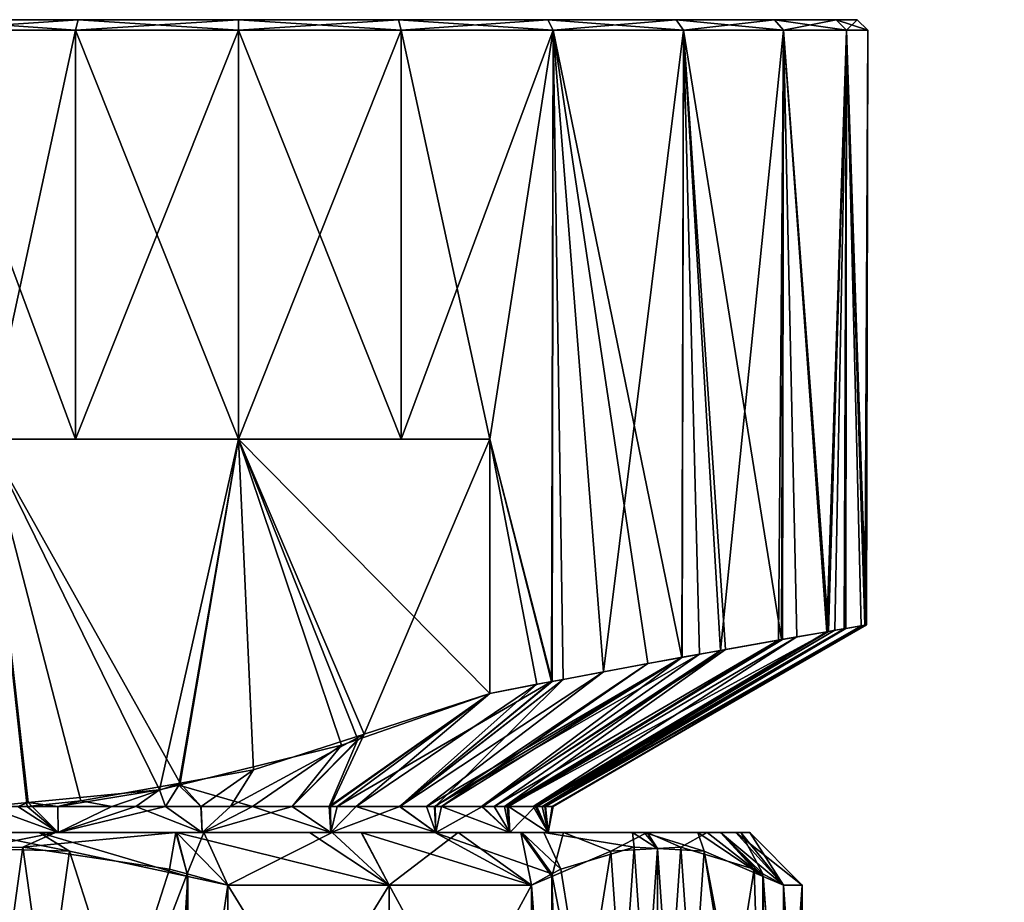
# Model space of a CAD drawing. Extents: x -0.15 to 0.15, y -0.082 to -0.001.
# Tile 46 of 56: x 0.076 to 0.095, y -0.018 to -0.001. Entities that reach past the tile are written whole.
import ezdxf

# ---------------------------------------------------------------- set-up
doc = ezdxf.new("R2010")
doc.units = 0
doc.layers.add('mesh', color=7, linetype='CONTINUOUS')

msp = doc.modelspace()

# ---------------------------------------------------------------- meshes
at = {"layer": 'mesh'}
mesh = msp.add_polyface(dxfattribs=at)
corners = [(0.076894, -0.001099, 0.045639), (0.076946, -0.000899, 0.045446), (0.08, -0.001099, 0.046048), (0.0741, -0.000899, 0.044267), (0.074, -0.001099, 0.04444), (0.071656, -0.000899, 0.042392), (0.071515, -0.001099, 0.042533), (0.069781, -0.000899, 0.039948), (0.069608, -0.001099, 0.040048), (0.068602, -0.000899, 0.037102), (0.068409, -0.001099, 0.037154), (0.0682, -0.000899, 0.034048), (0.068, -0.001099, 0.034048), (0.068602, -0.000899, 0.030994), (0.068409, -0.001099, 0.030942), (0.069781, -0.000899, 0.028148), (0.069608, -0.001099, 0.028048), (0.071656, -0.000899, 0.025704), (0.071515, -0.001099, 0.025563), (0.0741, -0.000899, 0.023829), (0.074, -0.001099, 0.023656), (0.076946, -0.000899, 0.02265), (0.076894, -0.001099, 0.022457), (0.08, -0.000899, 0.022248), (0.08, -0.001099, 0.022048), (0.08, -0.000899, 0.034048), (0.08, -0.000899, 0.045848), (0.08, -0.008899, 0.046048), (0.075204, -0.008899, 0.045048), (0.076894, -0.008899, 0.022457), (0.07046, -0.015899, 0.026768)]
mesh.append_faces([[corners[k] for k in face] for face in [(0, 1, 2, 2), (0, 3, 1, 1), (4, 3, 0, 0), (4, 5, 3, 3), (6, 5, 4, 4), (6, 7, 5, 5), (8, 7, 6, 6), (8, 9, 7, 7), (10, 9, 8, 8), (10, 11, 9, 9), (12, 11, 10, 10), (12, 13, 11, 11), (14, 13, 12, 12), (14, 15, 13, 13), (16, 15, 14, 14), (16, 17, 15, 15), (18, 17, 16, 16), (18, 19, 17, 17), (20, 19, 18, 18), (20, 21, 19, 19), (22, 21, 20, 20), (22, 23, 21, 21), (24, 23, 22, 22), (25, 1, 3, 3), (25, 26, 1, 1), (25, 7, 9, 9), (25, 5, 7, 7), (3, 5, 25, 25), (25, 13, 15, 15), (25, 11, 13, 13), (9, 11, 25, 25), (25, 19, 21, 21), (25, 17, 19, 19), (15, 17, 25, 25), (2, 27, 0, 0), (0, 28, 4, 4), (22, 29, 24, 24), (16, 30, 18, 18)]])
mesh = msp.add_polyface(dxfattribs=at)
corners = [(0.090392, -0.001099, 0.040048), (0.088344, -0.000899, 0.042392), (0.090219, -0.000899, 0.039948), (0.088485, -0.001099, 0.042533), (0.0859, -0.000899, 0.044267), (0.086, -0.001099, 0.04444), (0.083054, -0.000899, 0.045446), (0.083106, -0.001099, 0.045639), (0.08, -0.000899, 0.045848), (0.08, -0.001099, 0.046048), (0.076946, -0.000899, 0.045446), (0.08, -0.001099, 0.022048), (0.083054, -0.000899, 0.02265), (0.08, -0.000899, 0.022248), (0.083106, -0.001099, 0.022457), (0.0859, -0.000899, 0.023829), (0.086, -0.001099, 0.023656), (0.088344, -0.000899, 0.025704), (0.088485, -0.001099, 0.025563), (0.090219, -0.000899, 0.028148), (0.090392, -0.001099, 0.028048), (0.091398, -0.000899, 0.030994), (0.08, -0.000899, 0.034048), (0.091398, -0.000899, 0.037102), (0.0918, -0.000899, 0.034048), (0.076946, -0.000899, 0.02265), (0.084796, -0.008899, 0.023048), (0.090357, -0.012718, 0.028071), (0.088452, -0.013058, 0.025595), (0.089192, -0.012925, 0.041681), (0.086958, -0.013332, 0.043825), (0.083106, -0.008899, 0.045639), (0.08, -0.008899, 0.022048)]
mesh.append_faces([[corners[k] for k in face] for face in [(0, 1, 2, 2), (3, 1, 0, 0), (3, 4, 1, 1), (5, 4, 3, 3), (5, 6, 4, 4), (7, 6, 5, 5), (7, 8, 6, 6), (9, 8, 7, 7), (9, 10, 8, 8), (11, 12, 13, 13), (14, 12, 11, 11), (14, 15, 12, 12), (16, 15, 14, 14), (16, 17, 15, 15), (18, 17, 16, 16), (18, 19, 17, 17), (20, 19, 18, 18), (20, 21, 19, 19), (22, 23, 2, 2), (22, 24, 23, 23), (21, 24, 22, 22), (22, 4, 6, 6), (22, 1, 4, 4), (2, 1, 22, 22), (6, 8, 22, 22), (22, 12, 15, 15), (22, 13, 12, 12), (25, 13, 22, 22), (22, 19, 21, 21), (22, 17, 19, 19), (15, 17, 22, 22), (14, 26, 16, 16), (27, 20, 18, 18), (16, 28, 18, 18), (0, 29, 3, 3), (30, 5, 3, 3), (7, 31, 9, 9), (11, 32, 14, 14)]])
mesh = msp.add_polyface(dxfattribs=at)
corners = [(0.091, -0.023399, 0.034048), (0.091, -0.024399, 0.034048), (0.090455, -0.023399, 0.038189), (0.090455, -0.024399, 0.029907), (0.090455, -0.023399, 0.029907), (0.091591, -0.001099, 0.037154), (0.091398, -0.000899, 0.037102), (0.092, -0.001099, 0.034048), (0.090219, -0.000899, 0.039948), (0.090392, -0.001099, 0.040048), (0.091591, -0.001099, 0.030942), (0.091398, -0.000899, 0.030994), (0.090392, -0.001099, 0.028048), (0.0918, -0.000899, 0.034048), (0.091548, -0.012512, 0.037144), (0.091372, -0.012542, 0.037879), (0.09122, -0.012569, 0.029966), (0.090644, -0.012668, 0.028507), (0.091561, -0.01251, 0.030831), (0.091978, -0.012439, 0.033315), (0.09158, -0.012507, 0.030944), (0.091872, -0.012456, 0.035795), (0.091251, -0.012563, 0.038141), (0.090376, -0.012715, 0.04004), (0.094389, -0.024406, 0.036803), (0.0945, -0.024399, 0.034048), (0.094402, -0.024399, 0.032091), (0.09356, -0.024441, 0.027437), (0.09337, -0.024399, 0.027505), (0.09127, -0.024399, 0.023299), (0.094602, -0.024441, 0.032071), (0.094506, -0.024441, 0.03682), (0.090983, -0.024441, 0.045567), (0.09082, -0.024399, 0.045449), (0.093089, -0.024399, 0.041332), (0.090455, -0.024399, 0.038189), (0.088856, -0.024399, 0.026048), (0.091946, -0.012444, 0.034047)]
mesh.append_faces([[corners[k] for k in face] for face in [(0, 1, 2, 2), (0, 3, 1, 1), (4, 3, 0, 0), (5, 6, 7, 7), (5, 8, 6, 6), (9, 8, 5, 5), (10, 11, 12, 12), (10, 13, 11, 11), (7, 13, 10, 10), (7, 6, 13, 13), (5, 14, 15, 15), (16, 12, 17, 17), (16, 10, 12, 12), (18, 10, 16, 16), (10, 19, 7, 7), (10, 20, 19, 19), (18, 20, 10, 10), (5, 21, 14, 14), (22, 5, 15, 15), (22, 9, 5, 5), (23, 9, 22, 22), (24, 25, 26, 26), (27, 28, 29, 29), (30, 26, 28, 28), (31, 24, 26, 26), (32, 33, 34, 34), (24, 35, 1, 1), (1, 25, 24, 24), (1, 26, 25, 25), (3, 26, 1, 1), (3, 28, 26, 26), (36, 28, 3, 3), (36, 29, 28, 28), (35, 34, 33, 33), (24, 34, 35, 35), (5, 37, 21, 21), (7, 37, 5, 5), (19, 37, 7, 7)]])
mesh = msp.add_polyface(dxfattribs=at)
corners = [(0.08, -0.008899, 0.045048), (0.075204, -0.008899, 0.045048), (0.076894, -0.008899, 0.045639), (0.08, -0.008899, 0.023048), (0.076894, -0.008899, 0.022457), (0.075204, -0.008899, 0.023048), (0.08, -0.008899, 0.022048), (0.076894, -0.001099, 0.045639), (0.08, -0.008899, 0.046048), (0.074046, -0.015899, 0.044363), (0.074, -0.001099, 0.04444), (0.072659, -0.015899, 0.043541), (0.071515, -0.001099, 0.042533), (0.074, -0.001099, 0.023656), (0.071515, -0.001099, 0.025563), (0.07266, -0.015899, 0.024555), (0.074046, -0.015899, 0.023733), (0.076894, -0.001099, 0.022457), (0.07046, -0.015899, 0.041327), (0.069608, -0.001099, 0.040048), (0.071587, -0.015899, 0.042461), (0.068906, -0.015899, 0.038622), (0.068409, -0.001099, 0.037154), (0.069696, -0.015899, 0.039997), (0.068102, -0.015899, 0.035608), (0.068, -0.001099, 0.034048), (0.068507, -0.015899, 0.037128), (0.068102, -0.015899, 0.032488), (0.068409, -0.001099, 0.030942), (0.068102, -0.015899, 0.034048), (0.068906, -0.015899, 0.029473), (0.069608, -0.001099, 0.028048), (0.068507, -0.015899, 0.030968), (0.071587, -0.015899, 0.025634), (0.07046, -0.015899, 0.026768), (0.069696, -0.015899, 0.028099), (0.078494, -0.015586, 0.023048), (0.078887, -0.015455, 0.045048), (0.076995, -0.015795, 0.045048), (0.075995, -0.015823, 0.023049), (0.075201, -0.015899, 0.023049), (0.075974, -0.015899, 0.044947), (0.0752, -0.015899, 0.045047)]
mesh.append_faces([[corners[k] for k in face] for face in [(0, 1, 2, 2), (3, 4, 5, 5), (3, 6, 4, 4), (7, 2, 1, 1), (8, 2, 7, 7), (9, 10, 1, 1), (11, 10, 9, 9), (11, 12, 10, 10), (13, 14, 15, 15), (13, 5, 4, 4), (16, 13, 15, 15), (16, 5, 13, 13), (17, 13, 4, 4), (12, 18, 19, 19), (12, 20, 18, 18), (11, 20, 12, 12), (19, 21, 22, 22), (19, 23, 21, 21), (18, 23, 19, 19), (22, 24, 25, 25), (22, 26, 24, 24), (21, 26, 22, 22), (25, 27, 28, 28), (25, 29, 27, 27), (24, 29, 25, 25), (28, 30, 31, 31), (28, 32, 30, 30), (27, 32, 28, 28), (14, 33, 15, 15), (14, 34, 33, 33), (31, 35, 34, 34), (30, 35, 31, 31), (5, 36, 3, 3), (1, 37, 38, 38), (0, 37, 1, 1), (5, 39, 36, 36), (40, 39, 5, 5), (41, 42, 1, 1)]])
mesh = msp.add_polyface(dxfattribs=at)
corners = [(0.08, -0.008899, 0.045048), (0.083106, -0.008899, 0.045639), (0.084796, -0.008899, 0.045048), (0.08, -0.008899, 0.046048), (0.076894, -0.008899, 0.045639), (0.08, -0.008899, 0.023048), (0.084796, -0.008899, 0.023048), (0.083106, -0.008899, 0.022457), (0.08, -0.008899, 0.022048), (0.084796, -0.013746, 0.023048), (0.085691, -0.013572, 0.023483), (0.085982, -0.013518, 0.023683), (0.086, -0.001099, 0.023656), (0.086192, -0.013478, 0.023827), (0.090644, -0.012668, 0.028507), (0.090392, -0.001099, 0.028048), (0.090357, -0.012718, 0.028071), (0.087809, -0.013175, 0.024936), (0.088452, -0.013058, 0.025595), (0.088485, -0.001099, 0.042533), (0.088788, -0.012996, 0.042219), (0.088461, -0.013056, 0.042506), (0.089192, -0.012925, 0.041681), (0.090392, -0.001099, 0.040048), (0.090299, -0.012728, 0.040206), (0.090376, -0.012715, 0.04004), (0.086958, -0.013332, 0.043825), (0.08619, -0.013479, 0.044259), (0.086, -0.001099, 0.04444), (0.085968, -0.013521, 0.044385), (0.084796, -0.013746, 0.045048), (0.08, -0.001099, 0.046048), (0.083106, -0.001099, 0.045639), (0.083106, -0.001099, 0.022457), (0.08, -0.001099, 0.022048), (0.076894, -0.008899, 0.022457), (0.08228, -0.014623, 0.023048), (0.081964, -0.014733, 0.023048), (0.078494, -0.015586, 0.023048), (0.078865, -0.015495, 0.023048), (0.0824, -0.01452, 0.045048), (0.080289, -0.015203, 0.045048), (0.088485, -0.001099, 0.025563), (0.089289, -0.012907, 0.026451), (0.085842, -0.015899, 0.035464), (0.091872, -0.012456, 0.035795), (0.091946, -0.012444, 0.034047), (0.091978, -0.012439, 0.033315), (0.085982, -0.015899, 0.03405)]
mesh.append_faces([[corners[k] for k in face] for face in [(0, 1, 2, 2), (0, 3, 1, 1), (4, 3, 0, 0), (5, 6, 7, 7), (7, 8, 5, 5), (6, 9, 10, 10), (11, 6, 10, 10), (12, 11, 13, 13), (12, 6, 11, 11), (14, 15, 16, 16), (12, 17, 18, 18), (13, 17, 12, 12), (19, 20, 21, 21), (19, 22, 20, 20), (23, 24, 22, 22), (25, 24, 23, 23), (26, 19, 21, 21), (27, 28, 26, 26), (28, 2, 1, 1), (29, 28, 27, 27), (29, 2, 28, 28), (30, 2, 29, 29), (31, 1, 3, 3), (32, 28, 1, 1), (33, 7, 6, 6), (33, 8, 7, 7), (34, 35, 8, 8), (5, 9, 6, 6), (5, 36, 9, 9), (5, 37, 36, 36), (38, 39, 5, 5), (40, 2, 30, 30), (40, 0, 2, 2), (40, 41, 0, 0), (16, 42, 43, 43), (42, 18, 43, 43), (44, 45, 46, 46), (47, 48, 46, 46)]])
mesh = msp.add_polyface(dxfattribs=at)
corners = [(0.076565, -0.016399, 0.044936), (0.074999, -0.016399, 0.048736), (0.073717, -0.016399, 0.044973), (0.076514, -0.016399, 0.04872), (0.079308, -0.016399, 0.044169), (0.078809, -0.016399, 0.048253), (0.07934, -0.016399, 0.048145), (0.074046, -0.015899, 0.044363), (0.075204, -0.008899, 0.045048), (0.0752, -0.015899, 0.045047), (0.075201, -0.015899, 0.023049), (0.075204, -0.008899, 0.023048), (0.074046, -0.015899, 0.023733), (0.076995, -0.015795, 0.045048), (0.078887, -0.015455, 0.045048), (0.077585, -0.015899, 0.04474), (0.076557, -0.015899, 0.044873), (0.078608, -0.015899, 0.044371), (0.079291, -0.015899, 0.044124), (0.078865, -0.015495, 0.023048), (0.078611, -0.015899, 0.02371), (0.079283, -0.015899, 0.023986), (0.078494, -0.015586, 0.023048), (0.078043, -0.015899, 0.023477), (0.076556, -0.015899, 0.023212), (0.073721, -0.016242, 0.044928), (0.076565, -0.016399, 0.02316), (0.079308, -0.016399, 0.023926), (0.073717, -0.016399, 0.023123), (0.075795, -0.015899, 0.023076), (0.073721, -0.016242, 0.023168), (0.078823, -0.016399, 0.019802), (0.076205, -0.016399, 0.019347), (0.075995, -0.015823, 0.023049), (0.075974, -0.015899, 0.044947)]
mesh.append_faces([[corners[k] for k in face] for face in [(0, 1, 2, 2), (0, 3, 1, 1), (4, 3, 0, 0), (4, 5, 3, 3), (6, 5, 4, 4), (7, 8, 9, 9), (10, 11, 12, 12), (13, 14, 15, 15), (15, 16, 13, 13), (14, 17, 15, 15), (14, 18, 17, 17), (19, 20, 21, 21), (22, 20, 19, 19), (22, 23, 20, 20), (22, 24, 23, 23), (2, 9, 0, 0), (2, 25, 9, 9), (4, 17, 18, 18), (0, 17, 4, 4), (0, 15, 17, 17), (16, 15, 0, 0), (26, 23, 24, 24), (27, 23, 26, 26), (27, 20, 23, 23), (21, 20, 27, 27), (26, 10, 28, 28), (26, 29, 10, 10), (30, 10, 12, 12), (26, 31, 27, 27), (26, 32, 31, 31), (33, 10, 29, 29), (13, 16, 34, 34), (33, 24, 22, 22), (8, 13, 34, 34), (0, 34, 16, 16), (0, 9, 34, 34), (26, 24, 33, 33), (33, 29, 26, 26)]])
mesh = msp.add_polyface(dxfattribs=at)
corners = [(0.08, -0.008899, 0.023048), (0.078865, -0.015495, 0.023048), (0.081964, -0.014733, 0.023048), (0.080289, -0.015203, 0.045048), (0.079291, -0.015899, 0.044124), (0.078887, -0.015455, 0.045048), (0.079849, -0.015899, 0.043922), (0.0824, -0.01452, 0.045048), (0.081023, -0.015899, 0.043176), (0.081754, -0.015899, 0.042711), (0.084796, -0.013746, 0.045048), (0.081881, -0.015899, 0.04263), (0.085968, -0.013521, 0.044385), (0.083079, -0.015899, 0.041432), (0.083584, -0.015899, 0.040928), (0.088461, -0.013056, 0.042506), (0.083739, -0.015899, 0.040682), (0.086958, -0.013332, 0.043825), (0.08619, -0.013479, 0.044259), (0.088452, -0.013058, 0.025595), (0.083872, -0.015899, 0.027544), (0.084633, -0.015899, 0.028865), (0.087809, -0.013175, 0.024936), (0.08375, -0.015899, 0.027411), (0.086192, -0.013478, 0.023827), (0.08307, -0.015899, 0.02667), (0.085982, -0.013518, 0.023683), (0.085691, -0.013572, 0.023483), (0.082244, -0.015899, 0.02577), (0.084796, -0.013746, 0.023048), (0.081733, -0.015899, 0.025413), (0.08228, -0.014623, 0.023048), (0.081023, -0.015899, 0.024917), (0.08027, -0.015899, 0.024392), (0.079283, -0.015899, 0.023986), (0.08, -0.008899, 0.045048), (0.079308, -0.016399, 0.044169), (0.081762, -0.016399, 0.042724), (0.083763, -0.016399, 0.040697), (0.084655, -0.015899, 0.039242), (0.084875, -0.015899, 0.038896), (0.085176, -0.016399, 0.038225), (0.085124, -0.015899, 0.038206), (0.085656, -0.015899, 0.036733), (0.085907, -0.016399, 0.032624), (0.085621, -0.015899, 0.031374), (0.085152, -0.015899, 0.029879)]
mesh.append_faces([[corners[k] for k in face] for face in [(0, 1, 2, 2), (3, 4, 5, 5), (3, 6, 4, 4), (7, 6, 3, 3), (7, 8, 6, 6), (7, 9, 8, 8), (10, 9, 7, 7), (10, 11, 9, 9), (12, 11, 10, 10), (12, 13, 11, 11), (14, 15, 16, 16), (13, 17, 14, 14), (12, 18, 13, 13), (19, 20, 21, 21), (22, 23, 20, 20), (24, 25, 23, 23), (26, 25, 24, 24), (27, 25, 26, 26), (27, 28, 25, 25), (29, 28, 27, 27), (29, 30, 28, 28), (31, 30, 29, 29), (31, 32, 30, 30), (2, 32, 31, 31), (2, 33, 32, 32), (1, 33, 2, 2), (1, 34, 33, 33), (35, 3, 5, 5), (36, 4, 6, 6), (8, 36, 6, 6), (9, 37, 8, 8), (38, 14, 16, 16), (38, 13, 14, 14), (37, 11, 13, 13), (39, 38, 16, 16), (40, 41, 39, 39), (41, 42, 43, 43), (44, 45, 46, 46)]])
mesh = msp.add_polyface(dxfattribs=at)
corners = [(0.084875, -0.015899, 0.038896), (0.090299, -0.012728, 0.040206), (0.085124, -0.015899, 0.038206), (0.089192, -0.012925, 0.041681), (0.084655, -0.015899, 0.039242), (0.088788, -0.012996, 0.042219), (0.083739, -0.015899, 0.040682), (0.088461, -0.013056, 0.042506), (0.083584, -0.015899, 0.040928), (0.086958, -0.013332, 0.043825), (0.083079, -0.015899, 0.041432), (0.08619, -0.013479, 0.044259), (0.085842, -0.015899, 0.035464), (0.091548, -0.012512, 0.037144), (0.091872, -0.012456, 0.035795), (0.085693, -0.015899, 0.036631), (0.091372, -0.012542, 0.037879), (0.085656, -0.015899, 0.036733), (0.091251, -0.012563, 0.038141), (0.090376, -0.012715, 0.04004), (0.091978, -0.012439, 0.033315), (0.085856, -0.015899, 0.032628), (0.085982, -0.015899, 0.03405), (0.09158, -0.012507, 0.030944), (0.085794, -0.015899, 0.031927), (0.091561, -0.01251, 0.030831), (0.09122, -0.012569, 0.029966), (0.085621, -0.015899, 0.031374), (0.090644, -0.012668, 0.028507), (0.085152, -0.015899, 0.029879), (0.090357, -0.012718, 0.028071), (0.085074, -0.015899, 0.02963), (0.087809, -0.013175, 0.024936), (0.083872, -0.015899, 0.027544), (0.088452, -0.013058, 0.025595), (0.086192, -0.013478, 0.023827), (0.08375, -0.015899, 0.027411), (0.085907, -0.016399, 0.032624), (0.085907, -0.016399, 0.035472), (0.085999, -0.015899, 0.034243), (0.091946, -0.012444, 0.034047), (0.089289, -0.012907, 0.026451), (0.084633, -0.015899, 0.028865)]
mesh.append_faces([[corners[k] for k in face] for face in [(0, 1, 2, 2), (0, 3, 1, 1), (4, 3, 0, 0), (4, 5, 3, 3), (6, 5, 4, 4), (6, 7, 5, 5), (8, 9, 7, 7), (10, 11, 9, 9), (12, 13, 14, 14), (15, 13, 12, 12), (15, 16, 13, 13), (17, 16, 15, 15), (17, 18, 16, 16), (2, 18, 17, 17), (2, 19, 18, 18), (1, 19, 2, 2), (20, 21, 22, 22), (23, 21, 20, 20), (23, 24, 21, 21), (25, 24, 23, 23), (26, 24, 25, 25), (26, 27, 24, 24), (28, 27, 26, 26), (28, 29, 27, 27), (30, 29, 28, 28), (30, 31, 29, 29), (32, 33, 34, 34), (35, 36, 32, 32), (37, 21, 24, 24), (38, 12, 39, 39), (38, 15, 12, 12), (38, 17, 15, 15), (38, 22, 21, 21), (40, 39, 12, 12), (40, 22, 39, 39), (41, 31, 30, 30), (41, 42, 31, 31), (34, 42, 41, 41)]])
mesh = msp.add_polyface(dxfattribs=at)
corners = [(0.082342, -0.016399, 0.021329), (0.079308, -0.016399, 0.023926), (0.081356, -0.016399, 0.020738), (0.081762, -0.016399, 0.025372), (0.087739, -0.016399, 0.02669), (0.085176, -0.016399, 0.029871), (0.083763, -0.016399, 0.027399), (0.083763, -0.016399, 0.040697), (0.085386, -0.016399, 0.044432), (0.081762, -0.016399, 0.042724), (0.086196, -0.016399, 0.043651), (0.085176, -0.016399, 0.038225), (0.085401, -0.016399, 0.02365), (0.085822, -0.016399, 0.024026), (0.083744, -0.016399, 0.022169), (0.079308, -0.016399, 0.044169), (0.081785, -0.016399, 0.047145), (0.07934, -0.016399, 0.048145), (0.082348, -0.016399, 0.04678), (0.084191, -0.016399, 0.045585), (0.086146, -0.017096, 0.023353), (0.081023, -0.015899, 0.043176), (0.083079, -0.015899, 0.041432), (0.081754, -0.015899, 0.042711), (0.081881, -0.015899, 0.04263), (0.084655, -0.015899, 0.039242), (0.085656, -0.015899, 0.036733), (0.085907, -0.016399, 0.035472), (0.084875, -0.015899, 0.038896), (0.085124, -0.015899, 0.038206), (0.085074, -0.015899, 0.02963), (0.084633, -0.015899, 0.028865), (0.085152, -0.015899, 0.029879), (0.085907, -0.016399, 0.032624), (0.085794, -0.015899, 0.031927), (0.085621, -0.015899, 0.031374), (0.083872, -0.015899, 0.027544), (0.08375, -0.015899, 0.027411), (0.081733, -0.015899, 0.025413), (0.081023, -0.015899, 0.024917), (0.082244, -0.015899, 0.02577), (0.08307, -0.015899, 0.02667), (0.08027, -0.015899, 0.024392), (0.079283, -0.015899, 0.023986), (0.078823, -0.016399, 0.019802)]
mesh.append_faces([[corners[k] for k in face] for face in [(0, 1, 2, 2), (0, 3, 1, 1), (4, 5, 6, 6), (7, 8, 9, 9), (7, 10, 8, 8), (11, 10, 7, 7), (6, 12, 13, 13), (3, 12, 6, 6), (3, 14, 12, 12), (0, 14, 3, 3), (15, 16, 17, 17), (15, 18, 16, 16), (9, 18, 15, 15), (9, 19, 18, 18), (8, 19, 9, 9), (20, 13, 12, 12), (21, 9, 15, 15), (9, 22, 7, 7), (23, 24, 9, 9), (25, 11, 7, 7), (11, 26, 27, 27), (28, 29, 11, 11), (5, 30, 31, 31), (5, 32, 30, 30), (33, 32, 5, 5), (34, 35, 33, 33), (36, 5, 31, 31), (36, 6, 5, 5), (37, 6, 36, 36), (3, 38, 39, 39), (3, 40, 38, 38), (6, 40, 3, 3), (6, 41, 40, 40), (37, 41, 6, 6), (42, 3, 39, 39), (42, 1, 3, 3), (43, 1, 42, 42), (1, 44, 2, 2)]])
mesh = msp.add_polyface(dxfattribs=at)
corners = [(0.085176, -0.016399, 0.038225), (0.089191, -0.016399, 0.037852), (0.088936, -0.016399, 0.03888), (0.085907, -0.016399, 0.035472), (0.089193, -0.016399, 0.030246), (0.085907, -0.016399, 0.032624), (0.085176, -0.016399, 0.029871), (0.08958, -0.016399, 0.036283), (0.08975, -0.016399, 0.034048), (0.089486, -0.016399, 0.03127), (0.087739, -0.016399, 0.02669), (0.083763, -0.016399, 0.027399), (0.087515, -0.016399, 0.026242), (0.088761, -0.016399, 0.028737), (0.085822, -0.016399, 0.024026), (0.087543, -0.016675, 0.025774), (0.086146, -0.017096, 0.023353), (0.08799, -0.016702, 0.026548), (0.088882, -0.016754, 0.028092), (0.090008, -0.017235, 0.030042), (0.090392, -0.017399, 0.030707), (0.09075, -0.017399, 0.034048), (0.090392, -0.017399, 0.037389), (0.090001, -0.017186, 0.038065), (0.089835, -0.017096, 0.038353), (0.088437, -0.016675, 0.040774), (0.085973, -0.017235, 0.045042), (0.086196, -0.016399, 0.043651), (0.087099, -0.016754, 0.043092), (0.085386, -0.016399, 0.044432), (0.085856, -0.015899, 0.032628), (0.085999, -0.015899, 0.034243), (0.085982, -0.015899, 0.03405), (0.087793, -0.016399, 0.041391), (0.08799, -0.016702, 0.041548)]
mesh.append_faces([[corners[k] for k in face] for face in [(0, 1, 2, 2), (3, 1, 0, 0), (4, 5, 6, 6), (3, 7, 1, 1), (3, 8, 7, 7), (5, 8, 3, 3), (5, 9, 8, 8), (4, 9, 5, 5), (10, 11, 12, 12), (13, 6, 10, 10), (13, 4, 6, 6), (11, 14, 12, 12), (15, 14, 16, 16), (15, 12, 14, 14), (17, 12, 15, 15), (17, 10, 12, 12), (18, 10, 17, 17), (18, 13, 10, 10), (19, 13, 18, 18), (19, 4, 13, 13), (20, 4, 19, 19), (20, 9, 4, 4), (21, 8, 9, 9), (22, 7, 8, 8), (23, 1, 7, 7), (24, 1, 23, 23), (24, 2, 1, 1), (25, 2, 24, 24), (26, 27, 28, 28), (26, 29, 27, 27), (3, 30, 5, 5), (31, 32, 3, 3), (0, 2, 33, 33), (0, 33, 27, 27), (25, 33, 2, 2), (34, 33, 25, 25), (28, 33, 34, 34), (28, 27, 33, 33)]])
mesh = msp.add_polyface(dxfattribs=at)
corners = [(0.073717, -0.016399, 0.023123), (0.075001, -0.016399, 0.01936), (0.076565, -0.016399, 0.02316), (0.073486, -0.016399, 0.019376), (0.073047, -0.016399, 0.023223), (0.071191, -0.016399, 0.019843), (0.076205, -0.016399, 0.019347), (0.078818, -0.023399, 0.019801), (0.079022, -0.022611, 0.019048), (0.078688, -0.022702, 0.019048), (0.079802, -0.022399, 0.019048), (0.075, -0.016702, 0.019048), (0.074106, -0.016675, 0.019048), (0.076783, -0.016754, 0.019048), (0.079035, -0.017235, 0.019048), (0.079022, -0.017186, 0.049048), (0.078809, -0.016399, 0.048253), (0.07934, -0.016399, 0.048145), (0.078688, -0.017095, 0.049048), (0.075893, -0.016675, 0.049048), (0.076514, -0.016399, 0.04872), (0.075, -0.016702, 0.049048), (0.074999, -0.016399, 0.048736), (0.073217, -0.016754, 0.049048), (0.073795, -0.016399, 0.048749), (0.070965, -0.017235, 0.049048), (0.076783, -0.023043, 0.049048), (0.079035, -0.022563, 0.049048), (0.075, -0.023096, 0.049048), (0.074106, -0.023122, 0.049048), (0.071312, -0.022702, 0.049048), (0.075, -0.023096, 0.019048), (0.073217, -0.023043, 0.019048), (0.075893, -0.023122, 0.019048), (0.079802, -0.017399, 0.019048), (0.078823, -0.016399, 0.019802)]
mesh.append_faces([[corners[k] for k in face] for face in [(0, 1, 2, 2), (0, 3, 1, 1), (4, 3, 0, 0), (4, 5, 3, 3), (1, 6, 2, 2), (7, 8, 9, 9), (7, 10, 8, 8), (11, 3, 12, 12), (11, 1, 3, 3), (13, 1, 11, 11), (13, 6, 1, 1), (14, 6, 13, 13), (15, 16, 17, 17), (18, 16, 15, 15), (19, 16, 18, 18), (19, 20, 16, 16), (21, 20, 19, 19), (21, 22, 20, 20), (23, 22, 21, 21), (23, 24, 22, 22), (25, 24, 23, 23), (26, 15, 27, 27), (26, 18, 15, 15), (26, 19, 18, 18), (28, 19, 26, 26), (28, 21, 19, 19), (29, 21, 28, 28), (29, 23, 21, 21), (30, 23, 29, 29), (31, 12, 32, 32), (31, 11, 12, 12), (33, 11, 31, 31), (33, 13, 11, 11), (9, 13, 33, 33), (9, 14, 13, 13), (8, 14, 9, 9), (8, 34, 14, 14), (35, 6, 14, 14)]])
mesh = msp.add_polyface(dxfattribs=at)
corners = [(0.078818, -0.023399, 0.048295), (0.079035, -0.022563, 0.049048), (0.079802, -0.022399, 0.049048), (0.08543, -0.023399, 0.044478), (0.085589, -0.022399, 0.045707), (0.085979, -0.022611, 0.045031), (0.082375, -0.023399, 0.046822), (0.082875, -0.022399, 0.047688), (0.082375, -0.023399, 0.021274), (0.082875, -0.022399, 0.020408), (0.079802, -0.022399, 0.019048), (0.085589, -0.022399, 0.022389), (0.08543, -0.023399, 0.023618), (0.085973, -0.022563, 0.023054), (0.082875, -0.017399, 0.020408), (0.082342, -0.016399, 0.021329), (0.081356, -0.016399, 0.020738), (0.085589, -0.017399, 0.022389), (0.083744, -0.016399, 0.022169), (0.085979, -0.017186, 0.023065), (0.085401, -0.016399, 0.02365), (0.086146, -0.017096, 0.023353), (0.085589, -0.017399, 0.045707), (0.085386, -0.016399, 0.044432), (0.085973, -0.017235, 0.045042), (0.084191, -0.016399, 0.045585), (0.082875, -0.017399, 0.047688), (0.082348, -0.016399, 0.04678), (0.081785, -0.016399, 0.047145), (0.079802, -0.017399, 0.049048), (0.07934, -0.016399, 0.048145), (0.079022, -0.017186, 0.049048), (0.079802, -0.017399, 0.019048), (0.079022, -0.022611, 0.019048), (0.078823, -0.016399, 0.019802), (0.079035, -0.017235, 0.019048)]
mesh.append_faces([[corners[k] for k in face] for face in [(0, 1, 2, 2), (3, 4, 5, 5), (6, 7, 4, 4), (2, 7, 6, 6), (8, 9, 10, 10), (8, 11, 9, 9), (12, 13, 11, 11), (14, 15, 16, 16), (17, 15, 14, 14), (17, 18, 15, 15), (19, 18, 17, 17), (19, 20, 18, 18), (21, 20, 19, 19), (22, 23, 24, 24), (22, 25, 23, 23), (26, 25, 22, 22), (26, 27, 25, 25), (26, 28, 27, 27), (29, 28, 26, 26), (29, 30, 28, 28), (31, 30, 29, 29), (1, 29, 2, 2), (1, 31, 29, 29), (26, 22, 4, 4), (7, 26, 4, 4), (7, 29, 26, 26), (2, 29, 7, 7), (4, 22, 5, 5), (13, 17, 11, 11), (13, 19, 17, 17), (14, 32, 10, 10), (9, 14, 10, 10), (9, 17, 14, 14), (11, 17, 9, 9), (10, 32, 33, 33), (34, 32, 14, 14), (34, 35, 32, 32), (14, 16, 34, 34)]])
mesh = msp.add_polyface(dxfattribs=at)
corners = [(0.08543, -0.023399, 0.044478), (0.085979, -0.022611, 0.045031), (0.086146, -0.022702, 0.044742), (0.087543, -0.023122, 0.042322), (0.090392, -0.022399, 0.037389), (0.089247, -0.023399, 0.037866), (0.090008, -0.022563, 0.038053), (0.09075, -0.022399, 0.034048), (0.08975, -0.023399, 0.034048), (0.090392, -0.022399, 0.030707), (0.090001, -0.022611, 0.030031), (0.089247, -0.023399, 0.03023), (0.09075, -0.017399, 0.034048), (0.089486, -0.016399, 0.03127), (0.090392, -0.017399, 0.030707), (0.090392, -0.017399, 0.037389), (0.08975, -0.016399, 0.034048), (0.090001, -0.017186, 0.038065), (0.08958, -0.016399, 0.036283), (0.089835, -0.017096, 0.038353), (0.088882, -0.023043, 0.040004), (0.088437, -0.016675, 0.040774), (0.08799, -0.023096, 0.041548), (0.08799, -0.016702, 0.041548), (0.087099, -0.016754, 0.043092), (0.085973, -0.017235, 0.045042), (0.085589, -0.017399, 0.045707), (0.090008, -0.017235, 0.030042), (0.088882, -0.016754, 0.028092), (0.087099, -0.023043, 0.025004), (0.085979, -0.017186, 0.023065), (0.085973, -0.022563, 0.023054), (0.089835, -0.022702, 0.029742), (0.088437, -0.023122, 0.027322), (0.08799, -0.016702, 0.026548), (0.08799, -0.023096, 0.026548), (0.087543, -0.016675, 0.025774), (0.086146, -0.017096, 0.023353)]
mesh.append_faces([[corners[k] for k in face] for face in [(0, 1, 2, 2), (3, 0, 2, 2), (4, 5, 6, 6), (7, 8, 4, 4), (9, 8, 7, 7), (10, 11, 9, 9), (12, 13, 14, 14), (15, 16, 12, 12), (17, 18, 15, 15), (17, 15, 4, 4), (6, 17, 4, 4), (6, 19, 17, 17), (20, 19, 6, 6), (20, 21, 19, 19), (22, 21, 20, 20), (22, 23, 21, 21), (3, 23, 22, 22), (3, 24, 23, 23), (2, 24, 3, 3), (2, 25, 24, 24), (1, 25, 2, 2), (1, 26, 25, 25), (12, 14, 9, 9), (7, 12, 9, 9), (7, 15, 12, 12), (4, 15, 7, 7), (27, 9, 14, 14), (27, 10, 9, 9), (28, 10, 27, 27), (29, 30, 31, 31), (28, 32, 10, 10), (28, 33, 32, 32), (34, 33, 28, 28), (34, 35, 33, 33), (36, 35, 34, 34), (36, 29, 35, 35), (37, 29, 36, 36), (37, 30, 29, 29)]])

doc.saveas('drawing.dxf')
